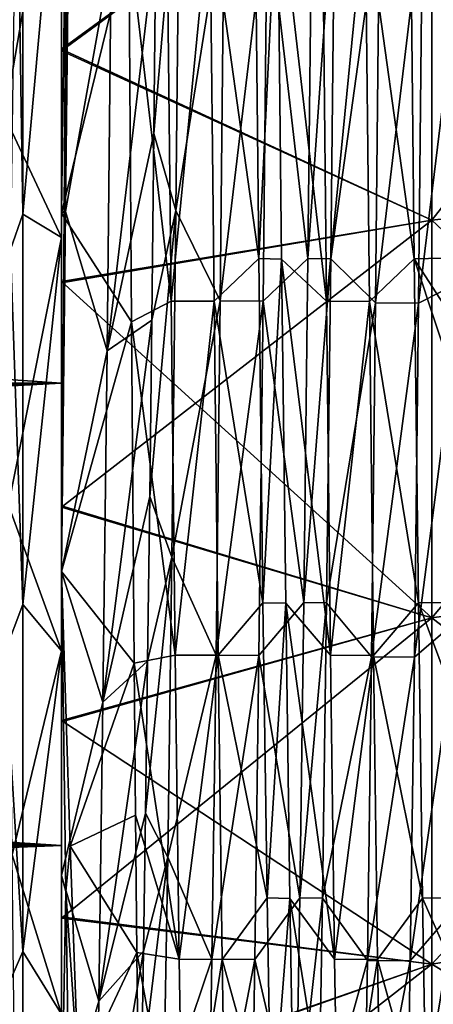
# Model space of a CAD drawing. Header units: millimetres. Extents: x -27 to 78, y -1 to 325.
# Tile 66 of 128: x 50.73 to 53.39, y 52.3 to 58.64. Entities that reach past the tile are written whole.
import ezdxf

# ---------------------------------------------------------------- set-up
doc = ezdxf.new("R2010")
doc.units = ezdxf.units.MM
doc.header["$LTSCALE"] = 65.185185
for name, color, linetype in [('105', 7, 'CONTINUOUS'), ('106', 7, 'CONTINUOUS'), ('115', 7, 'CONTINUOUS'), ('116', 7, 'CONTINUOUS'), ('117', 7, 'CONTINUOUS'), ('118', 7, 'CONTINUOUS'), ('120', 7, 'CONTINUOUS'), ('121', 7, 'CONTINUOUS'), ('122', 7, 'CONTINUOUS'), ('123', 7, 'CONTINUOUS'), ('15', 7, 'CONTINUOUS'), ('22', 7, 'CONTINUOUS'), ('225', 7, 'CONTINUOUS'), ('226', 7, 'CONTINUOUS'), ('228', 7, 'CONTINUOUS'), ('229', 7, 'CONTINUOUS'), ('230', 7, 'CONTINUOUS'), ('35', 7, 'CONTINUOUS'), ('39', 7, 'CONTINUOUS')]:
    doc.layers.add(name, color=color, linetype=linetype)

msp = doc.modelspace()

# ---------------------------------------------------------------- linework, layer by layer
at = {"layer": '105', "color": 7, "linetype": 'CONTINUOUS', "true_color": 0x96918c}
for points in [[(52.2426, 59.5708, 15.568), (52.389, 59.5664, 15.5661), (52.2689, 57.1015, 14.2316), (52.2426, 59.5708, 15.568)], [(52.389, 59.5664, 15.5661), (52.4153, 57.0978, 14.2291), (52.2689, 57.1015, 14.2316), (52.389, 59.5664, 15.5661)], [(52.2689, 57.1015, 14.2316), (52.4153, 57.0978, 14.2291), (52.2953, 54.8859, 12.5071), (52.2689, 57.1015, 14.2316)], [(52.4153, 57.0978, 14.2291), (52.4416, 54.8828, 12.5041), (52.2953, 54.8859, 12.5071), (52.4153, 57.0978, 14.2291)], [(52.2953, 54.8859, 12.5071), (52.4416, 54.8828, 12.5041), (52.3215, 52.9844, 10.4414), (52.2953, 54.8859, 12.5071)], [(52.4416, 54.8828, 12.5041), (52.468, 52.982, 10.4382), (52.3215, 52.9844, 10.4414), (52.4416, 54.8828, 12.5041)], [(52.3215, 52.9844, 10.4414), (52.468, 52.982, 10.4382), (52.3479, 51.4488, 8.0909), (52.3215, 52.9844, 10.4414)], [(52.468, 52.982, 10.4382), (52.4943, 51.4471, 8.0878), (52.3479, 51.4488, 8.0909), (52.468, 52.982, 10.4382)]]:
    msp.add_3dface(points, dxfattribs=at)
at = {"layer": '106', "color": 7, "linetype": 'CONTINUOUS', "true_color": 0x96918c}
for points in [[(51.7345, 57.4104, -14.4287), (51.7606, 59.8825, -15.701), (51.5936, 57.9065, -14.7262), (51.7345, 57.4104, -14.4287)], [(51.5936, 57.9065, -14.7262), (51.7606, 59.8825, -15.701), (51.6069, 59.1682, -15.3851), (51.5936, 57.9065, -14.7262)], [(51.5802, 56.704, -13.9638), (51.7345, 57.4104, -14.4287), (51.5936, 57.9065, -14.7262), (51.5802, 56.704, -13.9638)], [(51.7085, 55.1788, -12.7705), (51.7345, 57.4104, -14.4287), (51.5669, 55.569, -13.1031), (51.7085, 55.1788, -12.7705)], [(51.5669, 55.569, -13.1031), (51.7345, 57.4104, -14.4287), (51.5802, 56.704, -13.9638), (51.5669, 55.569, -13.1031)], [(51.5535, 54.5092, -12.1494), (51.7085, 55.1788, -12.7705), (51.5669, 55.569, -13.1031), (51.5535, 54.5092, -12.1494)], [(51.6824, 53.2473, -10.7707), (51.7085, 55.1788, -12.7705), (51.5401, 53.5308, -11.1078), (51.6824, 53.2473, -10.7707)], [(51.5401, 53.5308, -11.1078), (51.7085, 55.1788, -12.7705), (51.5535, 54.5092, -12.1494), (51.5401, 53.5308, -11.1078)], [(51.5268, 52.6427, -9.9868), (51.6824, 53.2473, -10.7707), (51.5401, 53.5308, -11.1078), (51.5268, 52.6427, -9.9868)], [(51.6563, 51.6676, -8.4828), (51.6824, 53.2473, -10.7707), (51.5134, 51.8525, -8.796), (51.6563, 51.6676, -8.4828)], [(51.5134, 51.8525, -8.796), (51.6824, 53.2473, -10.7707), (51.5268, 52.6427, -9.9868), (51.5134, 51.8525, -8.796)]]:
    msp.add_3dface(points, dxfattribs=at)
at = {"layer": '115', "color": 7, "linetype": 'CONTINUOUS', "true_color": 0x96918c}
for points in [[(51, 60.1497, -18.207), (51, 57.2379, -16.9297), (51, 59.9403, -16.2641), (51, 60.1497, -18.207)], [(51, 57.2379, 16.9297), (51, 60.1497, 18.207), (51, 57.3946, 15.005), (51, 57.2379, 16.9297)], [(51, 57.3946, 15.005), (51, 60.1497, 18.207), (51, 59.9403, 16.2641), (51, 57.3946, 15.005)], [(51, 59.9403, -16.2641), (51, 57.2379, -16.9297), (51, 57.3946, -15.005), (51, 59.9403, -16.2641)], [(51, 57.3946, -15.005), (51, 57.2379, -16.9297), (51, 55.087, -13.3516), (51, 57.3946, -15.005)], [(51, 55.087, 13.3516), (51, 57.2379, 16.9297), (51, 57.3946, 15.005), (51, 55.087, 13.3516)], [(51, 57.2379, -16.9297), (51, 54.5767, -15.1911), (51, 55.087, -13.3516), (51, 57.2379, -16.9297)], [(51, 54.5767, 15.1911), (51, 57.2379, 16.9297), (51, 55.087, 13.3516), (51, 54.5767, 15.1911)], [(51, 55.087, -13.3516), (51, 54.5767, -15.1911), (51, 53.1295, -11.408), (51, 55.087, -13.3516)], [(51, 54.5767, 15.1911), (51, 55.087, 13.3516), (51, 53.1295, 11.408), (51, 54.5767, 15.1911)], [(51, 54.5767, -15.1911), (51, 52.2372, -13.0374), (51, 53.1295, -11.408), (51, 54.5767, -15.1911)], [(51, 52.2372, 13.0374), (51, 54.5767, 15.1911), (51, 53.1295, 11.408), (51, 52.2372, 13.0374)], [(51, 53.1295, -11.408), (51, 52.2372, -13.0374), (51, 51.5014, -9.1806), (51, 53.1295, -11.408)], [(51, 51.5014, 9.1806), (51, 52.2372, 13.0374), (51, 53.1295, 11.408), (51, 51.5014, 9.1806)]]:
    msp.add_3dface(points, dxfattribs=at)
at = {"layer": '116', "color": 7, "linetype": 'CONTINUOUS', "true_color": 0x96918c}
for points in [[(51, 58.45, -19.3286), (51, 61.5495, -20.3292), (53.3818, 60.1914, -19.7011), (51, 58.45, -19.3286)], [(53.3818, 60.1914, -19.7011), (55.7501, 60.3678, -19.1414), (55.7501, 57.6056, -18.04), (53.3818, 60.1914, -19.7011)], [(53.3818, 57.3484, -18.5674), (51, 58.45, -19.3286), (53.3818, 60.1914, -19.7011), (53.3818, 57.3484, -18.5674)], [(53.3818, 57.3484, -18.5674), (53.3818, 60.1914, -19.7011), (55.7501, 57.6056, -18.04), (53.3818, 57.3484, -18.5674)], [(51, 56.9548, -18.6434), (51, 58.45, -19.3286), (53.3818, 57.3484, -18.5674), (51, 56.9548, -18.6434)], [(53.3818, 57.3484, -18.5674), (55.7501, 57.6056, -18.04), (55.7501, 55.1181, -16.5982), (53.3818, 57.3484, -18.5674)], [(53.3818, 54.7883, -17.0835), (51, 56.9548, -18.6434), (53.3818, 57.3484, -18.5674), (53.3818, 54.7883, -17.0835)], [(53.3818, 54.7883, -17.0835), (53.3818, 57.3484, -18.5674), (55.7501, 55.1181, -16.5982), (53.3818, 54.7883, -17.0835)], [(51, 55.5088, -17.8375), (51, 56.9548, -18.6434), (53.3818, 54.7883, -17.0835), (51, 55.5088, -17.8375)], [(51, 54.1281, -16.9169), (51, 55.5088, -17.8375), (53.3818, 54.7883, -17.0835), (51, 54.1281, -16.9169)], [(53.3818, 54.7883, -17.0835), (55.7501, 55.1181, -16.5982), (55.7501, 52.9513, -14.8971), (53.3818, 54.7883, -17.0835)], [(53.3818, 52.5581, -15.3327), (51, 54.1281, -16.9169), (53.3818, 54.7883, -17.0835), (53.3818, 52.5581, -15.3327)], [(53.3818, 52.5581, -15.3327), (53.3818, 54.7883, -17.0835), (55.7501, 52.9513, -14.8971), (53.3818, 52.5581, -15.3327)], [(51, 52.8636, -15.9231), (51, 54.1281, -16.9169), (53.3818, 52.5581, -15.3327), (51, 52.8636, -15.9231)], [(53.3818, 52.5581, -15.3327), (55.7501, 52.9513, -14.8971), (55.7501, 51.1278, -13.0209), (53.3818, 52.5581, -15.3327)], [(51, 51.7252, -14.8824), (51, 52.8636, -15.9231), (53.3818, 52.5581, -15.3327), (51, 51.7252, -14.8824)], [(53.3818, 50.6812, -13.4017), (51, 51.7252, -14.8824), (53.3818, 52.5581, -15.3327), (53.3818, 50.6812, -13.4017)], [(53.3818, 50.6812, -13.4017), (53.3818, 52.5581, -15.3327), (55.7501, 51.1278, -13.0209), (53.3818, 50.6812, -13.4017)]]:
    msp.add_3dface(points, dxfattribs=at)
at = {"layer": '117', "color": 7, "linetype": 'CONTINUOUS', "true_color": 0x96918c}
for points in [[(51, 61.5375, 20.3264), (51, 58.44, 19.3245), (53.3818, 60.1914, 19.7011), (51, 61.5375, 20.3264)], [(53.3818, 60.1914, 19.7011), (53.3818, 57.3484, 18.5674), (55.7501, 60.3678, 19.1414), (53.3818, 60.1914, 19.7011)], [(53.3818, 57.3484, 18.5674), (55.7501, 57.6056, 18.04), (55.7501, 60.3678, 19.1414), (53.3818, 57.3484, 18.5674)], [(53.3818, 60.1914, 19.7011), (51, 58.44, 19.3245), (53.3818, 57.3484, 18.5674), (53.3818, 60.1914, 19.7011)], [(51, 58.44, 19.3245), (51, 56.9456, 18.6388), (53.3818, 57.3484, 18.5674), (51, 58.44, 19.3245)], [(53.3818, 57.3484, 18.5674), (53.3818, 54.7883, 17.0835), (55.7501, 57.6056, 18.04), (53.3818, 57.3484, 18.5674)], [(53.3818, 54.7883, 17.0835), (55.7501, 55.1181, 16.5982), (55.7501, 57.6056, 18.04), (53.3818, 54.7883, 17.0835)], [(51, 56.9456, 18.6388), (51, 55.5, 17.8322), (53.3818, 57.3484, 18.5674), (51, 56.9456, 18.6388)], [(53.3818, 57.3484, 18.5674), (51, 55.5, 17.8322), (53.3818, 54.7883, 17.0835), (53.3818, 57.3484, 18.5674)], [(51, 55.5, 17.8322), (51, 54.1191, 16.9104), (53.3818, 54.7883, 17.0835), (51, 55.5, 17.8322)], [(53.3818, 54.7883, 17.0835), (53.3818, 52.5581, 15.3327), (55.7501, 55.1181, 16.5982), (53.3818, 54.7883, 17.0835)], [(53.3818, 52.5581, 15.3327), (55.7501, 52.9513, 14.8971), (55.7501, 55.1181, 16.5982), (53.3818, 52.5581, 15.3327)], [(51, 54.1191, 16.9104), (51, 52.8543, 15.9151), (53.3818, 54.7883, 17.0835), (51, 54.1191, 16.9104)], [(53.3818, 54.7883, 17.0835), (51, 52.8543, 15.9151), (53.3818, 52.5581, 15.3327), (53.3818, 54.7883, 17.0835)], [(53.3818, 52.5581, 15.3327), (53.3818, 50.6812, 13.4017), (55.7501, 52.9513, 14.8971), (53.3818, 52.5581, 15.3327)], [(53.3818, 50.6812, 13.4017), (55.7501, 51.1278, 13.0209), (55.7501, 52.9513, 14.8971), (53.3818, 50.6812, 13.4017)], [(51, 52.8543, 15.9151), (51, 51.7158, 14.8731), (53.3818, 52.5581, 15.3327), (51, 52.8543, 15.9151)], [(51, 51.7158, 14.8731), (51, 50.6997, 13.7957), (53.3818, 52.5581, 15.3327), (51, 51.7158, 14.8731)], [(53.3818, 52.5581, 15.3327), (51, 50.6997, 13.7957), (53.3818, 50.6812, 13.4017), (53.3818, 52.5581, 15.3327)]]:
    msp.add_3dface(points, dxfattribs=at)
at = {"layer": '118', "color": 7, "linetype": 'CONTINUOUS', "true_color": 0x96918c}
for points in [[(51, 59.9403, -16.2641), (51, 57.3946, -15.005), (51.0327, 59.9421, -16.2297), (51, 59.9403, -16.2641)], [(51.0327, 59.9421, -16.2297), (51, 57.3946, -15.005), (51.0164, 57.4048, -14.9921), (51.0327, 59.9421, -16.2297)], [(51, 57.3946, 15.005), (51, 59.9403, 16.2641), (51.432, 59.1683, 15.4602), (51, 57.3946, 15.005)], [(51.449, 56.695, 14.0196), (51, 57.3946, 15.005), (51.432, 59.1683, 15.4602), (51.449, 56.695, 14.0196)], [(51, 57.3946, -15.005), (51, 55.087, -13.3516), (51.0164, 57.4048, -14.9921), (51, 57.3946, -15.005)], [(51, 55.087, 13.3516), (51, 57.3946, 15.005), (51.449, 56.695, 14.0196), (51, 55.087, 13.3516)], [(51.466, 54.4964, 12.1846), (51, 55.087, 13.3516), (51.449, 56.695, 14.0196), (51.466, 54.4964, 12.1846)], [(51.0547, 53.3177, 11.541), (51, 55.087, 13.3516), (51.466, 54.4964, 12.1846), (51.0547, 53.3177, 11.541)], [(51.4745, 53.5187, 11.1328), (51.0547, 53.3177, 11.541), (51.466, 54.4964, 12.1846), (51.4745, 53.5187, 11.1328)], [(51.483, 52.6329, 10.0023), (51.0547, 53.3177, 11.541), (51.4745, 53.5187, 11.1328), (51.483, 52.6329, 10.0023)], [(51.1093, 51.8316, 9.4972), (51.0547, 53.3177, 11.541), (51.483, 52.6329, 10.0023), (51.1093, 51.8316, 9.4972)], [(51.4915, 51.8468, 8.803), (51.1093, 51.8316, 9.4972), (51.483, 52.6329, 10.0023), (51.4915, 51.8468, 8.803)]]:
    msp.add_3dface(points, dxfattribs=at)
at = {"layer": '120', "color": 7, "linetype": 'CONTINUOUS', "true_color": 0x96918c}
for points in [[(51.0327, 59.9421, -16.2297), (51.0164, 57.4048, -14.9921), (51.0259, 57.4055, -15.0116), (51.0327, 59.9421, -16.2297)], [(51.0517, 59.944, -16.2656), (51.0327, 59.9421, -16.2297), (51.0259, 57.4055, -15.0116), (51.0517, 59.944, -16.2656)], [(51.7606, 59.8825, -15.701), (51.7345, 57.4104, -14.4287), (52.0461, 59.3709, -16.0263), (51.7606, 59.8825, -15.701)], [(52.4153, 57.0978, 14.2291), (52.389, 59.5664, 15.5661), (52.704, 56.828, 14.6501), (52.4153, 57.0978, 14.2291)], [(52.704, 56.828, 14.6501), (52.389, 59.5664, 15.5661), (52.6777, 59.3699, 16.0259), (52.704, 56.828, 14.6501)], [(52.7574, 59.5702, -15.5677), (52.7311, 57.1007, -14.2311), (53.046, 59.3575, -16.0204), (52.7574, 59.5702, -15.5677)], [(51.704, 56.8281, 14.6502), (51.432, 59.1683, 15.4602), (51.6777, 59.37, 16.0259), (51.704, 56.8281, 14.6502)], [(52.0461, 59.3709, -16.0263), (51.7345, 57.4104, -14.4287), (52.0197, 56.8286, -14.6505), (52.0461, 59.3709, -16.0263)], [(53.046, 59.3575, -16.0204), (52.7311, 57.1007, -14.2311), (53.0196, 56.817, -14.6429), (53.046, 59.3575, -16.0204)], [(51.449, 56.695, 14.0196), (51.432, 59.1683, 15.4602), (51.704, 56.8281, 14.6502), (51.449, 56.695, 14.0196)], [(51.0164, 57.4048, -14.9921), (51, 55.087, -13.3516), (51.0259, 57.4055, -15.0116), (51.0164, 57.4048, -14.9921)], [(51.7345, 57.4104, -14.4287), (51.7085, 55.1788, -12.7705), (52.0197, 56.8286, -14.6505), (51.7345, 57.4104, -14.4287)], [(52.4416, 54.8828, 12.5041), (52.4153, 57.0978, 14.2291), (52.7303, 54.5472, 12.8748), (52.4416, 54.8828, 12.5041)], [(52.7303, 54.5472, 12.8748), (52.4153, 57.0978, 14.2291), (52.704, 56.828, 14.6501), (52.7303, 54.5472, 12.8748)], [(52.7311, 57.1007, -14.2311), (52.7047, 54.8851, -12.5063), (53.0196, 56.817, -14.6429), (52.7311, 57.1007, -14.2311)], [(51.7303, 54.5472, 12.8748), (51.449, 56.695, 14.0196), (51.704, 56.8281, 14.6502), (51.7303, 54.5472, 12.8748)], [(52.0197, 56.8286, -14.6505), (51.7085, 55.1788, -12.7705), (51.9934, 54.5474, -12.875), (52.0197, 56.8286, -14.6505)], [(53.0196, 56.817, -14.6429), (52.7047, 54.8851, -12.5063), (52.9933, 54.5377, -12.8661), (53.0196, 56.817, -14.6429)], [(51.466, 54.4964, 12.1846), (51.449, 56.695, 14.0196), (51.7303, 54.5472, 12.8748), (51.466, 54.4964, 12.1846)], [(51.7085, 55.1788, -12.7705), (51.6824, 53.2473, -10.7707), (51.9934, 54.5474, -12.875), (51.7085, 55.1788, -12.7705)], [(52.468, 52.982, 10.4382), (52.4416, 54.8828, 12.5041), (52.7566, 52.5898, 10.7484), (52.468, 52.982, 10.4382)], [(52.7566, 52.5898, 10.7484), (52.4416, 54.8828, 12.5041), (52.7303, 54.5472, 12.8748), (52.7566, 52.5898, 10.7484)], [(52.7047, 54.8851, -12.5063), (52.6784, 52.9837, -10.4405), (52.9933, 54.5377, -12.8661), (52.7047, 54.8851, -12.5063)], [(51.7566, 52.5896, 10.7482), (51.466, 54.4964, 12.1846), (51.7303, 54.5472, 12.8748), (51.7566, 52.5896, 10.7482)], [(51.9934, 54.5474, -12.875), (51.6824, 53.2473, -10.7707), (51.9671, 52.5898, -10.7484), (51.9934, 54.5474, -12.875)], [(52.9933, 54.5377, -12.8661), (52.6784, 52.9837, -10.4405), (52.967, 52.582, -10.7384), (52.9933, 54.5377, -12.8661)], [(51.4745, 53.5187, 11.1328), (51.466, 54.4964, 12.1846), (51.7566, 52.5896, 10.7482), (51.4745, 53.5187, 11.1328)], [(51.483, 52.6329, 10.0023), (51.4745, 53.5187, 11.1328), (51.7566, 52.5896, 10.7482), (51.483, 52.6329, 10.0023)], [(51.6824, 53.2473, -10.7707), (51.6563, 51.6676, -8.4828), (51.9671, 52.5898, -10.7484), (51.6824, 53.2473, -10.7707)], [(52.4943, 51.4471, 8.0878), (52.468, 52.982, 10.4382), (52.7829, 51.0091, 8.3288), (52.4943, 51.4471, 8.0878)], [(52.7829, 51.0091, 8.3288), (52.468, 52.982, 10.4382), (52.7566, 52.5898, 10.7484), (52.7829, 51.0091, 8.3288)], [(52.6784, 52.9837, -10.4405), (52.6521, 51.4483, -8.09), (52.967, 52.582, -10.7384), (52.6784, 52.9837, -10.4405)], [(51.4915, 51.8468, 8.803), (51.483, 52.6329, 10.0023), (51.7829, 51.0089, 8.3284), (51.4915, 51.8468, 8.803)], [(51.7829, 51.0089, 8.3284), (51.483, 52.6329, 10.0023), (51.7566, 52.5896, 10.7482), (51.7829, 51.0089, 8.3284)], [(51.9671, 52.5898, -10.7484), (51.6563, 51.6676, -8.4828), (51.9408, 51.0089, -8.3285), (51.9671, 52.5898, -10.7484)], [(52.967, 52.582, -10.7384), (52.6521, 51.4483, -8.09), (52.9407, 51.0031, -8.3179), (52.967, 52.582, -10.7384)]]:
    msp.add_3dface(points, dxfattribs=at)
at = {"layer": '121', "color": 7, "linetype": 'CONTINUOUS', "true_color": 0x96918c}
for points in [[(52.2426, 59.5708, 15.568), (52.2689, 57.1015, 14.2316), (51.9539, 59.3696, 16.0257), (52.2426, 59.5708, 15.568)], [(52.5847, 57.1023, -14.2321), (52.611, 59.5721, -15.5686), (52.3223, 59.3686, -16.0253), (52.5847, 57.1023, -14.2321)], [(53.2426, 59.5699, 15.5676), (53.2689, 57.1006, 14.231), (52.9539, 59.3678, 16.0249), (53.2426, 59.5699, 15.5676)], [(51.9539, 59.3696, 16.0257), (52.2689, 57.1015, 14.2316), (51.9803, 56.8277, 14.6499), (51.9539, 59.3696, 16.0257)], [(52.296, 56.8268, -14.6493), (52.5847, 57.1023, -14.2321), (52.3223, 59.3686, -16.0253), (52.296, 56.8268, -14.6493)], [(52.9539, 59.3678, 16.0249), (53.2689, 57.1006, 14.231), (52.9803, 56.8258, 14.6487), (52.9539, 59.3678, 16.0249)], [(53.5831, 56.9598, -14.138), (53.6092, 59.3901, -15.4874), (53.2959, 56.8138, -14.6408), (53.5831, 56.9598, -14.138)], [(53.2959, 56.8138, -14.6408), (53.6092, 59.3901, -15.4874), (53.3222, 59.3543, -16.019), (53.2959, 56.8138, -14.6408)], [(51.5936, 57.9065, -14.7262), (51.6069, 59.1682, -15.3851), (51.2925, 56.5077, -14.4358), (51.5936, 57.9065, -14.7262)], [(51.2925, 56.5077, -14.4358), (51.6069, 59.1682, -15.3851), (51.3191, 59.0467, -15.8801), (51.2925, 56.5077, -14.4358)], [(51.5802, 56.704, -13.9638), (51.5936, 57.9065, -14.7262), (51.2925, 56.5077, -14.4358), (51.5802, 56.704, -13.9638)], [(52.2689, 57.1015, 14.2316), (52.2953, 54.8859, 12.5071), (51.9803, 56.8277, 14.6499), (52.2689, 57.1015, 14.2316)], [(52.5584, 54.8862, -12.5073), (52.5847, 57.1023, -14.2321), (52.296, 56.8268, -14.6493), (52.5584, 54.8862, -12.5073)], [(53.2689, 57.1006, 14.231), (53.2953, 54.8851, 12.5063), (52.9803, 56.8258, 14.6487), (53.2689, 57.1006, 14.231)], [(53.5571, 54.782, -12.4106), (53.5831, 56.9598, -14.138), (53.2696, 54.5348, -12.8634), (53.5571, 54.782, -12.4106)], [(53.2696, 54.5348, -12.8634), (53.5831, 56.9598, -14.138), (53.2959, 56.8138, -14.6408), (53.2696, 54.5348, -12.8634)], [(51.9803, 56.8277, 14.6499), (52.2953, 54.8859, 12.5071), (52.0066, 54.5469, 12.8745), (51.9803, 56.8277, 14.6499)], [(52.2697, 54.5462, -12.8739), (52.5584, 54.8862, -12.5073), (52.296, 56.8268, -14.6493), (52.2697, 54.5462, -12.8739)], [(52.9803, 56.8258, 14.6487), (53.2953, 54.8851, 12.5063), (53.0066, 54.5452, 12.8729), (52.9803, 56.8258, 14.6487)], [(51.5669, 55.569, -13.1031), (51.5802, 56.704, -13.9638), (51.2659, 54.2443, -12.5892), (51.5669, 55.569, -13.1031)], [(51.2659, 54.2443, -12.5892), (51.5802, 56.704, -13.9638), (51.2925, 56.5077, -14.4358), (51.2659, 54.2443, -12.5892)], [(51.5535, 54.5092, -12.1494), (51.5669, 55.569, -13.1031), (51.2659, 54.2443, -12.5892), (51.5535, 54.5092, -12.1494)], [(51, 55.087, 13.3516), (51.0547, 53.3177, 11.541), (51.0266, 53.0268, 11.2875), (51, 55.087, 13.3516)], [(52.2953, 54.8859, 12.5071), (52.3215, 52.9844, 10.4414), (52.0066, 54.5469, 12.8745), (52.2953, 54.8859, 12.5071)], [(52.5321, 52.9844, -10.4413), (52.5584, 54.8862, -12.5073), (52.2697, 54.5462, -12.8739), (52.5321, 52.9844, -10.4413)], [(53.2953, 54.8851, 12.5063), (53.3216, 52.9837, 10.4405), (53.0066, 54.5452, 12.8729), (53.2953, 54.8851, 12.5063)], [(53.531, 52.9149, -10.3514), (53.5571, 54.782, -12.4106), (53.2432, 52.5794, -10.735), (53.531, 52.9149, -10.3514)], [(53.2432, 52.5794, -10.735), (53.5571, 54.782, -12.4106), (53.2696, 54.5348, -12.8634), (53.2432, 52.5794, -10.735)], [(52.0066, 54.5469, 12.8745), (52.3215, 52.9844, 10.4414), (52.0329, 52.5894, 10.7479), (52.0066, 54.5469, 12.8745)], [(52.2434, 52.5891, -10.7475), (52.5321, 52.9844, -10.4413), (52.2697, 54.5462, -12.8739), (52.2434, 52.5891, -10.7475)], [(53.0066, 54.5452, 12.8729), (53.3216, 52.9837, 10.4405), (53.0329, 52.5882, 10.7463), (53.0066, 54.5452, 12.8729)], [(51.5401, 53.5308, -11.1078), (51.5535, 54.5092, -12.1494), (51.2393, 52.3196, -10.3919), (51.5401, 53.5308, -11.1078)], [(51.2393, 52.3196, -10.3919), (51.5535, 54.5092, -12.1494), (51.2659, 54.2443, -12.5892), (51.2393, 52.3196, -10.3919)], [(51.5268, 52.6427, -9.9868), (51.5401, 53.5308, -11.1078), (51.2393, 52.3196, -10.3919), (51.5268, 52.6427, -9.9868)], [(51.0547, 53.3177, 11.541), (51.1093, 51.8316, 9.4972), (51.0266, 53.0268, 11.2875), (51.0547, 53.3177, 11.541)], [(51.0266, 53.0268, 11.2875), (51.1093, 51.8316, 9.4972), (51.0532, 51.3355, 8.9057), (51.0266, 53.0268, 11.2875)], [(52.3215, 52.9844, 10.4414), (52.3479, 51.4488, 8.0909), (52.0329, 52.5894, 10.7479), (52.3215, 52.9844, 10.4414)], [(52.5058, 51.4487, -8.0906), (52.5321, 52.9844, -10.4413), (52.2434, 52.5891, -10.7475), (52.5058, 51.4487, -8.0906)], [(53.3216, 52.9837, 10.4405), (53.3479, 51.4484, 8.0901), (53.0329, 52.5882, 10.7463), (53.3216, 52.9837, 10.4405)], [(53.505, 51.4084, -8.0157), (53.531, 52.9149, -10.3514), (53.2169, 51.001, -8.3138), (53.505, 51.4084, -8.0157)], [(53.2169, 51.001, -8.3138), (53.531, 52.9149, -10.3514), (53.2432, 52.5794, -10.735), (53.2169, 51.001, -8.3138)], [(51.5134, 51.8525, -8.796), (51.5268, 52.6427, -9.9868), (51.2127, 50.7872, -7.9051), (51.5134, 51.8525, -8.796)], [(51.2127, 50.7872, -7.9051), (51.5268, 52.6427, -9.9868), (51.2393, 52.3196, -10.3919), (51.2127, 50.7872, -7.9051)], [(52.0329, 52.5894, 10.7479), (52.3479, 51.4488, 8.0909), (52.0592, 51.0088, 8.3283), (52.0329, 52.5894, 10.7479)], [(52.2171, 51.0086, -8.3279), (52.5058, 51.4487, -8.0906), (52.2434, 52.5891, -10.7475), (52.2171, 51.0086, -8.3279)], [(53.0329, 52.5882, 10.7463), (53.3479, 51.4484, 8.0901), (53.0592, 51.008, 8.3269), (53.0329, 52.5882, 10.7463)]]:
    msp.add_3dface(points, dxfattribs=at)
at = {"layer": '122', "color": 7, "linetype": 'CONTINUOUS', "true_color": 0x96918c}
for points in [[(51.704, 56.8281, 14.6502), (51.6777, 59.37, 16.0259), (51.9539, 59.3696, 16.0257), (51.704, 56.8281, 14.6502)], [(51.704, 56.8281, 14.6502), (51.9539, 59.3696, 16.0257), (51.9803, 56.8277, 14.6499), (51.704, 56.8281, 14.6502)], [(51.7303, 54.5472, 12.8748), (51.704, 56.8281, 14.6502), (51.9803, 56.8277, 14.6499), (51.7303, 54.5472, 12.8748)], [(51.7303, 54.5472, 12.8748), (51.9803, 56.8277, 14.6499), (52.0066, 54.5469, 12.8745), (51.7303, 54.5472, 12.8748)], [(51.7566, 52.5896, 10.7482), (51.7303, 54.5472, 12.8748), (52.0066, 54.5469, 12.8745), (51.7566, 52.5896, 10.7482)], [(51.7566, 52.5896, 10.7482), (52.0066, 54.5469, 12.8745), (52.0329, 52.5894, 10.7479), (51.7566, 52.5896, 10.7482)], [(51.7829, 51.0089, 8.3284), (51.7566, 52.5896, 10.7482), (52.0329, 52.5894, 10.7479), (51.7829, 51.0089, 8.3284)], [(51.7829, 51.0089, 8.3284), (52.0329, 52.5894, 10.7479), (52.0592, 51.0088, 8.3283), (51.7829, 51.0089, 8.3284)]]:
    msp.add_3dface(points, dxfattribs=at)
at = {"layer": '123', "color": 7, "linetype": 'CONTINUOUS', "true_color": 0x96918c}
for points in [[(51.0517, 59.944, -16.2656), (51.0259, 57.4055, -15.0116), (51.3191, 59.0467, -15.8801), (51.0517, 59.944, -16.2656)], [(51.0259, 57.4055, -15.0116), (51.2925, 56.5077, -14.4358), (51.3191, 59.0467, -15.8801), (51.0259, 57.4055, -15.0116)], [(51.0259, 57.4055, -15.0116), (51, 55.087, -13.3516), (51.2925, 56.5077, -14.4358), (51.0259, 57.4055, -15.0116)], [(51, 55.087, -13.3516), (51.2659, 54.2443, -12.5892), (51.2925, 56.5077, -14.4358), (51, 55.087, -13.3516)], [(51, 53.1295, 11.408), (51, 55.087, 13.3516), (51.0266, 53.0268, 11.2875), (51, 53.1295, 11.408)], [(51, 55.087, -13.3516), (51, 53.1295, -11.408), (51.2659, 54.2443, -12.5892), (51, 55.087, -13.3516)], [(51, 53.1295, -11.408), (51.2393, 52.3196, -10.3919), (51.2659, 54.2443, -12.5892), (51, 53.1295, -11.408)], [(51, 53.1295, -11.408), (51, 51.5014, -9.1806), (51.2393, 52.3196, -10.3919), (51, 53.1295, -11.408)], [(51, 51.5014, 9.1806), (51, 53.1295, 11.408), (51.0266, 53.0268, 11.2875), (51, 51.5014, 9.1806)], [(51, 51.5014, 9.1806), (51.0266, 53.0268, 11.2875), (51.0532, 51.3355, 8.9057), (51, 51.5014, 9.1806)], [(51, 51.5014, -9.1806), (51.2127, 50.7872, -7.9051), (51.2393, 52.3196, -10.3919), (51, 51.5014, -9.1806)]]:
    msp.add_3dface(points, dxfattribs=at)
at = {"layer": '15', "color": 7, "linetype": 'CONTINUOUS', "true_color": 0x96918c}
for points in [[(5, 59.4689, 21.1428), (5, 56.4094, 19.8809), (51, 59.5239, 21.1608), (5, 59.4689, 21.1428)], [(5, 56.4094, 19.8809), (5, 56.3286, 19.8401), (51, 59.5239, 21.1608), (5, 56.4094, 19.8809)], [(51, 56.2992, -19.8251), (5, 59.4689, -21.1428), (51, 59.5239, -21.1608), (51, 56.2992, -19.8251)], [(51, 59.5239, 21.1608), (5, 56.3286, 19.8401), (51, 56.2992, 19.8251), (51, 59.5239, 21.1608)], [(5, 56.4094, -19.8809), (5, 59.4689, -21.1428), (51, 56.2992, -19.8251), (5, 56.4094, -19.8809)], [(5, 56.3286, -19.8401), (5, 56.4094, -19.8809), (51, 56.2992, -19.8251), (5, 56.3286, -19.8401)], [(5, 56.248, -19.799), (5, 56.3286, -19.8401), (51, 56.2992, -19.8251), (5, 56.248, -19.799)], [(5, 56.3286, 19.8401), (5, 56.248, 19.799), (51, 56.2992, 19.8251), (5, 56.3286, 19.8401)], [(51, 53.3216, -18.0004), (5, 56.248, -19.799), (51, 56.2992, -19.8251), (51, 53.3216, -18.0004)], [(5, 56.248, 19.799), (6.5231, 55.144, 19.1926), (51, 56.2992, 19.8251), (5, 56.248, 19.799)], [(6.5231, 55.144, 19.1926), (8.0002, 53.9879, 18.4661), (51, 56.2992, 19.8251), (6.5231, 55.144, 19.1926)], [(51, 56.2992, 19.8251), (8.0002, 53.9879, 18.4661), (51, 53.3216, 18.0004), (51, 56.2992, 19.8251)], [(6.5202, 55.1462, -19.1939), (5, 56.248, -19.799), (51, 53.3216, -18.0004), (6.5202, 55.1462, -19.1939)], [(7.9868, 53.9989, -18.4733), (6.5202, 55.1462, -19.1939), (51, 53.3216, -18.0004), (7.9868, 53.9989, -18.4733)], [(9.3804, 52.8513, -17.649), (7.9868, 53.9989, -18.4733), (51, 53.3216, -18.0004), (9.3804, 52.8513, -17.649)], [(8.0002, 53.9879, 18.4661), (9.3989, 52.8355, 17.637), (51, 53.3216, 18.0004), (8.0002, 53.9879, 18.4661)], [(51, 50.6669, -15.7331), (9.3804, 52.8513, -17.649), (51, 53.3216, -18.0004), (51, 50.6669, -15.7331)], [(9.3989, 52.8355, 17.637), (10.6905, 51.7332, 16.7317), (51, 53.3216, 18.0004), (9.3989, 52.8355, 17.637)], [(51, 53.3216, 18.0004), (10.6905, 51.7332, 16.7317), (51, 50.6669, 15.7331), (51, 53.3216, 18.0004)], [(10.6806, 51.7421, -16.7392), (9.3804, 52.8513, -17.649), (51, 50.6669, -15.7331), (10.6806, 51.7421, -16.7392)]]:
    msp.add_3dface(points, dxfattribs=at)
at = {"layer": '22', "color": 7, "linetype": 'CONTINUOUS', "true_color": 0x96918c}
for points in [[(51, 59.5239, 21.1608), (51, 56.2992, 19.8251), (51, 64.7592, 20.8349), (51, 59.5239, 21.1608)], [(51, 64.7592, 20.8349), (51, 56.2992, 19.8251), (51, 61.5375, 20.3264), (51, 64.7592, 20.8349)], [(51, 56.2992, -19.8251), (51, 59.5239, -21.1608), (51, 61.5495, -20.3292), (51, 56.2992, -19.8251)], [(51, 58.45, -19.3286), (51, 56.2992, -19.8251), (51, 61.5495, -20.3292), (51, 58.45, -19.3286)], [(51, 61.5375, 20.3264), (51, 56.2992, 19.8251), (51, 58.44, 19.3245), (51, 61.5375, 20.3264)], [(51, 56.9548, -18.6434), (51, 56.2992, -19.8251), (51, 58.45, -19.3286), (51, 56.9548, -18.6434)], [(51, 56.2992, 19.8251), (51, 53.3216, 18.0004), (51, 58.44, 19.3245), (51, 56.2992, 19.8251)], [(51, 58.44, 19.3245), (51, 53.3216, 18.0004), (51, 56.9456, 18.6388), (51, 58.44, 19.3245)], [(51, 53.3216, -18.0004), (51, 56.2992, -19.8251), (51, 56.9548, -18.6434), (51, 53.3216, -18.0004)], [(51, 55.5088, -17.8375), (51, 53.3216, -18.0004), (51, 56.9548, -18.6434), (51, 55.5088, -17.8375)], [(51, 56.9456, 18.6388), (51, 53.3216, 18.0004), (51, 55.5, 17.8322), (51, 56.9456, 18.6388)], [(51, 54.1281, -16.9169), (51, 53.3216, -18.0004), (51, 55.5088, -17.8375), (51, 54.1281, -16.9169)], [(51, 53.3216, 18.0004), (51, 50.6669, 15.7331), (51, 55.5, 17.8322), (51, 53.3216, 18.0004)], [(51, 55.5, 17.8322), (51, 50.6669, 15.7331), (51, 54.1191, 16.9104), (51, 55.5, 17.8322)], [(51, 52.8636, -15.9231), (51, 53.3216, -18.0004), (51, 54.1281, -16.9169), (51, 52.8636, -15.9231)], [(51, 54.1191, 16.9104), (51, 50.6669, 15.7331), (51, 52.8543, 15.9151), (51, 54.1191, 16.9104)], [(51, 50.6669, -15.7331), (51, 53.3216, -18.0004), (51, 52.8636, -15.9231), (51, 50.6669, -15.7331)], [(51, 51.7252, -14.8824), (51, 50.6669, -15.7331), (51, 52.8636, -15.9231), (51, 51.7252, -14.8824)], [(51, 52.8543, 15.9151), (51, 50.6669, 15.7331), (51, 51.7158, 14.8731), (51, 52.8543, 15.9151)]]:
    msp.add_3dface(points, dxfattribs=at)
at = {"layer": '225', "color": 7, "linetype": 'CONTINUOUS', "true_color": 0x96918c}
for points in [[(54, 59.5835, 15.5736), (54, 57.1159, 14.241), (53.2426, 59.5699, 15.5676), (54, 59.5835, 15.5736)], [(54, 57.1159, 14.241), (53.2689, 57.1006, 14.231), (53.2426, 59.5699, 15.5676), (54, 57.1159, 14.241)], [(54, 57.1159, 14.241), (54, 55.9692, 13.4238), (53.2689, 57.1006, 14.231), (54, 57.1159, 14.241)], [(54, 55.9692, 13.4238), (54, 54.893, 12.5136), (53.2689, 57.1006, 14.231), (54, 55.9692, 13.4238)], [(54, 54.893, 12.5136), (53.2953, 54.8851, 12.5063), (53.2689, 57.1006, 14.231), (54, 54.893, 12.5136)], [(54, 54.893, 12.5136), (54, 52.9918, 10.4508), (53.2953, 54.8851, 12.5063), (54, 54.893, 12.5136)], [(54, 52.9918, 10.4508), (53.3216, 52.9837, 10.4405), (53.2953, 54.8851, 12.5063), (54, 52.9918, 10.4508)], [(54, 52.9918, 10.4508), (54, 51.4515, 8.0959), (53.3216, 52.9837, 10.4405), (54, 52.9918, 10.4508)], [(54, 51.4515, 8.0959), (53.3479, 51.4484, 8.0901), (53.3216, 52.9837, 10.4405), (54, 51.4515, 8.0959)]]:
    msp.add_3dface(points, dxfattribs=at)
at = {"layer": '226', "color": 7, "linetype": 'CONTINUOUS', "true_color": 0x96918c}
for points in [[(52.7574, 59.5702, -15.5677), (52.611, 59.5721, -15.5686), (52.5847, 57.1023, -14.2321), (52.7574, 59.5702, -15.5677)], [(52.7311, 57.1007, -14.2311), (52.7574, 59.5702, -15.5677), (52.5847, 57.1023, -14.2321), (52.7311, 57.1007, -14.2311)], [(52.7311, 57.1007, -14.2311), (52.5847, 57.1023, -14.2321), (52.5584, 54.8862, -12.5073), (52.7311, 57.1007, -14.2311)], [(52.7047, 54.8851, -12.5063), (52.7311, 57.1007, -14.2311), (52.5584, 54.8862, -12.5073), (52.7047, 54.8851, -12.5063)], [(52.7047, 54.8851, -12.5063), (52.5584, 54.8862, -12.5073), (52.5321, 52.9844, -10.4413), (52.7047, 54.8851, -12.5063)], [(52.6784, 52.9837, -10.4405), (52.7047, 54.8851, -12.5063), (52.5321, 52.9844, -10.4413), (52.6784, 52.9837, -10.4405)], [(52.6784, 52.9837, -10.4405), (52.5321, 52.9844, -10.4413), (52.5058, 51.4487, -8.0906), (52.6784, 52.9837, -10.4405)], [(52.6521, 51.4483, -8.09), (52.6784, 52.9837, -10.4405), (52.5058, 51.4487, -8.0906), (52.6521, 51.4483, -8.09)]]:
    msp.add_3dface(points, dxfattribs=at)
at = {"layer": '228', "color": 7, "linetype": 'CONTINUOUS', "true_color": 0x96918c}
for points in [[(52.704, 56.828, 14.6501), (52.6777, 59.3699, 16.0259), (52.9539, 59.3678, 16.0249), (52.704, 56.828, 14.6501)], [(52.704, 56.828, 14.6501), (52.9539, 59.3678, 16.0249), (52.9803, 56.8258, 14.6487), (52.704, 56.828, 14.6501)], [(52.7303, 54.5472, 12.8748), (52.704, 56.828, 14.6501), (52.9803, 56.8258, 14.6487), (52.7303, 54.5472, 12.8748)], [(52.7303, 54.5472, 12.8748), (52.9803, 56.8258, 14.6487), (53.0066, 54.5452, 12.8729), (52.7303, 54.5472, 12.8748)], [(52.7566, 52.5898, 10.7484), (52.7303, 54.5472, 12.8748), (53.0066, 54.5452, 12.8729), (52.7566, 52.5898, 10.7484)], [(52.7566, 52.5898, 10.7484), (53.0066, 54.5452, 12.8729), (53.0329, 52.5882, 10.7463), (52.7566, 52.5898, 10.7484)], [(52.7829, 51.0091, 8.3288), (52.7566, 52.5898, 10.7484), (53.0329, 52.5882, 10.7463), (52.7829, 51.0091, 8.3288)], [(52.7829, 51.0091, 8.3288), (53.0329, 52.5882, 10.7463), (53.0592, 51.008, 8.3269), (52.7829, 51.0091, 8.3288)]]:
    msp.add_3dface(points, dxfattribs=at)
at = {"layer": '229', "color": 7, "linetype": 'CONTINUOUS', "true_color": 0x96918c}
for points in [[(52.0461, 59.3709, -16.0263), (52.0197, 56.8286, -14.6505), (52.3223, 59.3686, -16.0253), (52.0461, 59.3709, -16.0263)], [(52.0197, 56.8286, -14.6505), (52.296, 56.8268, -14.6493), (52.3223, 59.3686, -16.0253), (52.0197, 56.8286, -14.6505)], [(52.0197, 56.8286, -14.6505), (51.9934, 54.5474, -12.875), (52.296, 56.8268, -14.6493), (52.0197, 56.8286, -14.6505)], [(51.9934, 54.5474, -12.875), (52.2697, 54.5462, -12.8739), (52.296, 56.8268, -14.6493), (51.9934, 54.5474, -12.875)], [(51.9934, 54.5474, -12.875), (51.9671, 52.5898, -10.7484), (52.2697, 54.5462, -12.8739), (51.9934, 54.5474, -12.875)], [(51.9671, 52.5898, -10.7484), (52.2434, 52.5891, -10.7475), (52.2697, 54.5462, -12.8739), (51.9671, 52.5898, -10.7484)], [(51.9671, 52.5898, -10.7484), (51.9408, 51.0089, -8.3285), (52.2434, 52.5891, -10.7475), (51.9671, 52.5898, -10.7484)], [(51.9408, 51.0089, -8.3285), (52.2171, 51.0086, -8.3279), (52.2434, 52.5891, -10.7475), (51.9408, 51.0089, -8.3285)]]:
    msp.add_3dface(points, dxfattribs=at)
at = {"layer": '230', "color": 7, "linetype": 'CONTINUOUS', "true_color": 0x96918c}
for points in [[(53.046, 59.3575, -16.0204), (53.0196, 56.817, -14.6429), (53.3222, 59.3543, -16.019), (53.046, 59.3575, -16.0204)], [(53.0196, 56.817, -14.6429), (53.2959, 56.8138, -14.6408), (53.3222, 59.3543, -16.019), (53.0196, 56.817, -14.6429)], [(53.0196, 56.817, -14.6429), (52.9933, 54.5377, -12.8661), (53.2959, 56.8138, -14.6408), (53.0196, 56.817, -14.6429)], [(52.9933, 54.5377, -12.8661), (53.2696, 54.5348, -12.8634), (53.2959, 56.8138, -14.6408), (52.9933, 54.5377, -12.8661)], [(52.9933, 54.5377, -12.8661), (52.967, 52.582, -10.7384), (53.2696, 54.5348, -12.8634), (52.9933, 54.5377, -12.8661)], [(52.967, 52.582, -10.7384), (53.2432, 52.5794, -10.735), (53.2696, 54.5348, -12.8634), (52.967, 52.582, -10.7384)], [(52.967, 52.582, -10.7384), (52.9407, 51.0031, -8.3179), (53.2432, 52.5794, -10.735), (52.967, 52.582, -10.7384)], [(52.9407, 51.0031, -8.3179), (53.2169, 51.001, -8.3138), (53.2432, 52.5794, -10.735), (52.9407, 51.0031, -8.3179)]]:
    msp.add_3dface(points, dxfattribs=at)
at = {"layer": '35', "color": 7, "linetype": 'CONTINUOUS', "true_color": 0x96918c}
for points in [[(50.6342, 58.0172, 16.9216), (50.6111, 60.7003, 17.9792), (51, 60.1497, 18.207), (50.6342, 58.0172, 16.9216)], [(51, 57.2379, 16.9297), (50.6342, 58.0172, 16.9216), (51, 60.1497, 18.207), (51, 57.2379, 16.9297)], [(50.75, 60.1422, -17.9399), (50.75, 57.3873, -16.7263), (51, 60.1497, -18.207), (50.75, 60.1422, -17.9399)], [(51, 60.1497, -18.207), (50.75, 57.3873, -16.7263), (51, 57.2379, -16.9297), (51, 60.1497, -18.207)], [(50.6574, 55.5135, 15.4588), (50.6342, 58.0172, 16.9216), (51, 57.2379, 16.9297), (50.6574, 55.5135, 15.4588)], [(50.75, 57.3873, -16.7263), (50.75, 54.8746, -15.1051), (51, 57.2379, -16.9297), (50.75, 57.3873, -16.7263)], [(51, 54.5767, 15.1911), (50.6574, 55.5135, 15.4588), (51, 57.2379, 16.9297), (51, 54.5767, 15.1911)], [(51, 57.2379, -16.9297), (50.75, 54.8746, -15.1051), (51, 54.5767, -15.1911), (51, 57.2379, -16.9297)], [(50.6807, 53.2619, 13.6294), (50.6574, 55.5135, 15.4588), (51, 54.5767, 15.1911), (50.6807, 53.2619, 13.6294)], [(50.75, 54.8746, -15.1051), (50.75, 52.6388, -13.1008), (51, 54.5767, -15.1911), (50.75, 54.8746, -15.1051)], [(51, 52.2372, 13.0374), (50.6807, 53.2619, 13.6294), (51, 54.5767, 15.1911), (51, 52.2372, 13.0374)], [(51, 54.5767, -15.1911), (50.75, 52.6388, -13.1008), (51, 52.2372, -13.0374), (51, 54.5767, -15.1911)], [(50.7037, 51.3278, 11.4922), (50.6807, 53.2619, 13.6294), (51, 52.2372, 13.0374), (50.7037, 51.3278, 11.4922)], [(50.75, 52.6388, -13.1008), (50.75, 50.7439, -10.7651), (51, 52.2372, -13.0374), (50.75, 52.6388, -13.1008)]]:
    msp.add_3dface(points, dxfattribs=at)
at = {"layer": '39', "color": 7, "linetype": 'CONTINUOUS', "true_color": 0x96918c}
for points in [[(50.75, 57.3873, -16.7263), (50.75, 60.1422, -17.9399), (50.7105, 60.0057, -17.8917), (50.75, 57.3873, -16.7263)], [(50.75, 57.3873, -16.7263), (50.7105, 60.0057, -17.8917), (50.6712, 57.1594, -16.6016), (50.75, 57.3873, -16.7263)], [(50.75, 54.8746, -15.1051), (50.75, 57.3873, -16.7263), (50.6712, 57.1594, -16.6016), (50.75, 54.8746, -15.1051)], [(50.75, 54.8746, -15.1051), (50.6712, 57.1594, -16.6016), (50.6318, 54.5598, -14.8597), (50.75, 54.8746, -15.1051)], [(50.75, 52.6388, -13.1008), (50.75, 54.8746, -15.1051), (50.6318, 54.5598, -14.8597), (50.75, 52.6388, -13.1008)], [(50.75, 52.6388, -13.1008), (50.6318, 54.5598, -14.8597), (50.5925, 52.2801, -12.7133), (50.75, 52.6388, -13.1008)], [(50.75, 50.7439, -10.7651), (50.75, 52.6388, -13.1008), (50.5925, 52.2801, -12.7133), (50.75, 50.7439, -10.7651)]]:
    msp.add_3dface(points, dxfattribs=at)

doc.saveas('drawing.dxf')
